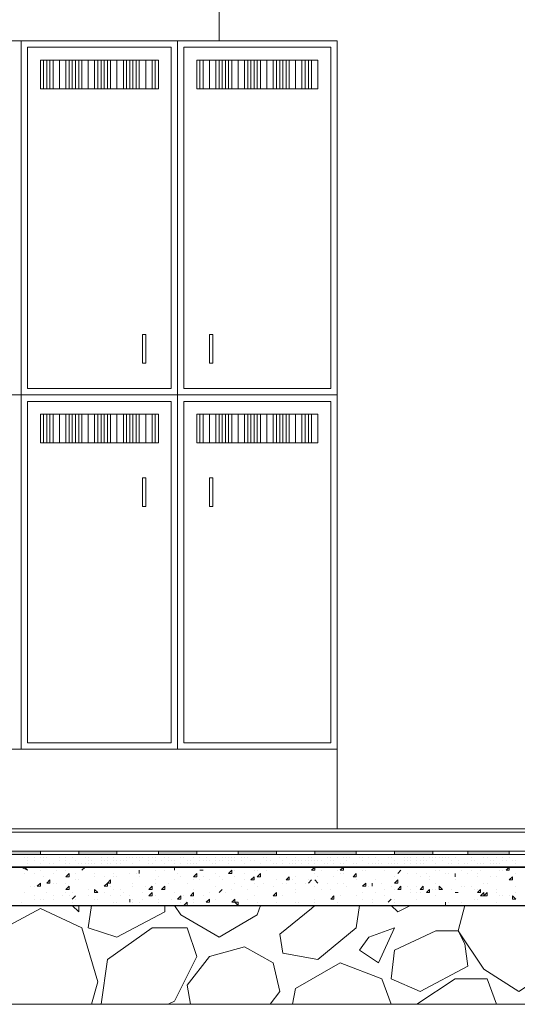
# Model space of a CAD drawing. Header units: metres. Extents: x 5.7 to 89.8, y 4 to 63.5.
# Tile 32 of 256: x 40 to 41.5, y 10.8 to 13.8. Entities that reach past the tile are written whole.
import ezdxf

# ---------------------------------------------------------------- set-up
doc = ezdxf.new("R2010")
doc.units = ezdxf.units.M
doc.header["$MEASUREMENT"] = 0
for name, color, linetype in [('PDF17_furn', 7, 'Continuous'), ('PDF17_hatch-borshi', 7, 'Continuous'), ('PDF17_Isogam', 7, 'Continuous'), ('PDF17_kaff', 7, 'Continuous'), ('PDF17_Layer5', 7, 'Continuous')]:
    doc.layers.add(name, color=color, linetype=linetype)

msp = doc.modelspace()

# ---------------------------------------------------------------- linework, layer by layer
at = {"layer": 'PDF17_furn', "lineweight": 18}
for points in [[(39.1155, 13.7501), (41.0032, 13.7501), (41.0032, 11.3712)], [(40.0497, 11.612), (40.0497, 13.7501)], [(40.5217, 11.612), (40.5217, 13.7501)], [(40.4543, 13.6924), (40.1172, 13.6924)], [(40.9262, 13.6924), (40.5891, 13.6924)], [(40.1172, 13.6057), (40.4543, 13.6057)], [(40.5891, 13.6057), (40.9262, 13.6057)], [(41.0032, 12.0647), (41.0032, 13.259)], [(41.0032, 12.6811), (39.1155, 12.6811)], [(40.4543, 12.6233), (40.1172, 12.6233)], [(40.9262, 12.6233), (40.5891, 12.6233)], [(40.1172, 12.5366), (40.4543, 12.5366)], [(40.5891, 12.5366), (40.9262, 12.5366)], [(41.0032, 11.612), (39.1155, 11.612)]]:
    msp.add_lwpolyline(points, dxfattribs=at)
for points in [[(40.5024, 13.7309), (40.069, 13.7309), (40.069, 12.7003), (40.5024, 12.7003)], [(40.984, 13.7309), (40.5409, 13.7309), (40.5409, 12.7003), (40.984, 12.7003)], [(40.1172, 13.6057), (40.1075, 13.6057), (40.1075, 13.6924), (40.1172, 13.6924)], [(40.1364, 13.6057), (40.1268, 13.6057), (40.1268, 13.6924), (40.1364, 13.6924)], [(40.1653, 13.6057), (40.1461, 13.6057), (40.1461, 13.6924), (40.1653, 13.6924)], [(40.1846, 13.6057), (40.1653, 13.6057), (40.1653, 13.6924), (40.1846, 13.6924)], [(40.2038, 13.6057), (40.1942, 13.6057), (40.1942, 13.6924), (40.2038, 13.6924)], [(40.2231, 13.6057), (40.2135, 13.6057), (40.2135, 13.6924), (40.2231, 13.6924)], [(40.252, 13.6057), (40.2327, 13.6057), (40.2327, 13.6924), (40.252, 13.6924)], [(40.2713, 13.6057), (40.252, 13.6057), (40.252, 13.6924), (40.2713, 13.6924)], [(40.2905, 13.6057), (40.2809, 13.6057), (40.2809, 13.6924), (40.2905, 13.6924)], [(40.3098, 13.6057), (40.3002, 13.6057), (40.3002, 13.6924), (40.3098, 13.6924)], [(40.3387, 13.6057), (40.3194, 13.6057), (40.3194, 13.6924), (40.3387, 13.6924)], [(40.3579, 13.6057), (40.3387, 13.6057), (40.3387, 13.6924), (40.3579, 13.6924)], [(40.3772, 13.6057), (40.3676, 13.6057), (40.3676, 13.6924), (40.3772, 13.6924)], [(40.3965, 13.6057), (40.3868, 13.6057), (40.3868, 13.6924), (40.3965, 13.6924)], [(40.4254, 13.6057), (40.4061, 13.6057), (40.4061, 13.6924), (40.4254, 13.6924)], [(40.4446, 13.6057), (40.4254, 13.6057), (40.4254, 13.6924), (40.4446, 13.6924)], [(40.4639, 13.6057), (40.4543, 13.6057), (40.4543, 13.6924), (40.4639, 13.6924)], [(40.5891, 13.6057), (40.5795, 13.6057), (40.5795, 13.6924), (40.5891, 13.6924)], [(40.618, 13.6057), (40.5987, 13.6057), (40.5987, 13.6924), (40.618, 13.6924)], [(40.6372, 13.6057), (40.618, 13.6057), (40.618, 13.6924), (40.6372, 13.6924)], [(40.6565, 13.6057), (40.6469, 13.6057), (40.6469, 13.6924), (40.6565, 13.6924)], [(40.6758, 13.6057), (40.6661, 13.6057), (40.6661, 13.6924), (40.6758, 13.6924)], [(40.7047, 13.6057), (40.6854, 13.6057), (40.6854, 13.6924), (40.7047, 13.6924)], [(40.7239, 13.6057), (40.7047, 13.6057), (40.7047, 13.6924), (40.7239, 13.6924)], [(40.7432, 13.6057), (40.7336, 13.6057), (40.7336, 13.6924), (40.7432, 13.6924)], [(40.7624, 13.6057), (40.7528, 13.6057), (40.7528, 13.6924), (40.7624, 13.6924)], [(40.7913, 13.6057), (40.7721, 13.6057), (40.7721, 13.6924), (40.7913, 13.6924)], [(40.8106, 13.6057), (40.7913, 13.6057), (40.7913, 13.6924), (40.8106, 13.6924)], [(40.8299, 13.6057), (40.8202, 13.6057), (40.8202, 13.6924), (40.8299, 13.6924)], [(40.8491, 13.6057), (40.8395, 13.6057), (40.8395, 13.6924), (40.8491, 13.6924)], [(40.878, 13.6057), (40.8588, 13.6057), (40.8588, 13.6924), (40.878, 13.6924)], [(40.8973, 13.6057), (40.878, 13.6057), (40.878, 13.6924), (40.8973, 13.6924)], [(40.9165, 13.6057), (40.9069, 13.6057), (40.9069, 13.6924), (40.9165, 13.6924)], [(40.9454, 13.6057), (40.9262, 13.6057), (40.9262, 13.6924), (40.9454, 13.6924)], [(40.4157, 12.8641), (40.4254, 12.8641), (40.4254, 12.7774), (40.4157, 12.7774)], [(40.6276, 12.8641), (40.618, 12.8641), (40.618, 12.7774), (40.6276, 12.7774)], [(40.5024, 12.6618), (40.069, 12.6618), (40.069, 11.6313), (40.5024, 11.6313)], [(40.984, 12.6618), (40.5409, 12.6618), (40.5409, 11.6313), (40.984, 11.6313)], [(40.1172, 12.5366), (40.1075, 12.5366), (40.1075, 12.6233), (40.1172, 12.6233)], [(40.1364, 12.5366), (40.1268, 12.5366), (40.1268, 12.6233), (40.1364, 12.6233)], [(40.1653, 12.5366), (40.1461, 12.5366), (40.1461, 12.6233), (40.1653, 12.6233)], [(40.1846, 12.5366), (40.1653, 12.5366), (40.1653, 12.6233), (40.1846, 12.6233)], [(40.2038, 12.5366), (40.1942, 12.5366), (40.1942, 12.6233), (40.2038, 12.6233)], [(40.2231, 12.5366), (40.2135, 12.5366), (40.2135, 12.6233), (40.2231, 12.6233)], [(40.252, 12.5366), (40.2327, 12.5366), (40.2327, 12.6233), (40.252, 12.6233)], [(40.2713, 12.5366), (40.252, 12.5366), (40.252, 12.6233), (40.2713, 12.6233)], [(40.2905, 12.5366), (40.2809, 12.5366), (40.2809, 12.6233), (40.2905, 12.6233)], [(40.3098, 12.5366), (40.3002, 12.5366), (40.3002, 12.6233), (40.3098, 12.6233)], [(40.3387, 12.5366), (40.3194, 12.5366), (40.3194, 12.6233), (40.3387, 12.6233)], [(40.3579, 12.5366), (40.3387, 12.5366), (40.3387, 12.6233), (40.3579, 12.6233)], [(40.3772, 12.5366), (40.3676, 12.5366), (40.3676, 12.6233), (40.3772, 12.6233)], [(40.3965, 12.5366), (40.3868, 12.5366), (40.3868, 12.6233), (40.3965, 12.6233)], [(40.4254, 12.5366), (40.4061, 12.5366), (40.4061, 12.6233), (40.4254, 12.6233)], [(40.4446, 12.5366), (40.4254, 12.5366), (40.4254, 12.6233), (40.4446, 12.6233)], [(40.4639, 12.5366), (40.4543, 12.5366), (40.4543, 12.6233), (40.4639, 12.6233)], [(40.5891, 12.5366), (40.5795, 12.5366), (40.5795, 12.6233), (40.5891, 12.6233)], [(40.618, 12.5366), (40.5987, 12.5366), (40.5987, 12.6233), (40.618, 12.6233)], [(40.6372, 12.5366), (40.618, 12.5366), (40.618, 12.6233), (40.6372, 12.6233)], [(40.6565, 12.5366), (40.6469, 12.5366), (40.6469, 12.6233), (40.6565, 12.6233)], [(40.6758, 12.5366), (40.6661, 12.5366), (40.6661, 12.6233), (40.6758, 12.6233)], [(40.7047, 12.5366), (40.6854, 12.5366), (40.6854, 12.6233), (40.7047, 12.6233)], [(40.7239, 12.5366), (40.7047, 12.5366), (40.7047, 12.6233), (40.7239, 12.6233)], [(40.7432, 12.5366), (40.7336, 12.5366), (40.7336, 12.6233), (40.7432, 12.6233)], [(40.7624, 12.5366), (40.7528, 12.5366), (40.7528, 12.6233), (40.7624, 12.6233)], [(40.7913, 12.5366), (40.7721, 12.5366), (40.7721, 12.6233), (40.7913, 12.6233)], [(40.8106, 12.5366), (40.7913, 12.5366), (40.7913, 12.6233), (40.8106, 12.6233)], [(40.8299, 12.5366), (40.8202, 12.5366), (40.8202, 12.6233), (40.8299, 12.6233)], [(40.8491, 12.5366), (40.8395, 12.5366), (40.8395, 12.6233), (40.8491, 12.6233)], [(40.878, 12.5366), (40.8588, 12.5366), (40.8588, 12.6233), (40.878, 12.6233)], [(40.8973, 12.5366), (40.878, 12.5366), (40.878, 12.6233), (40.8973, 12.6233)], [(40.9165, 12.5366), (40.9069, 12.5366), (40.9069, 12.6233), (40.9165, 12.6233)], [(40.9454, 12.5366), (40.9262, 12.5366), (40.9262, 12.6233), (40.9454, 12.6233)], [(40.4157, 12.4307), (40.4254, 12.4307), (40.4254, 12.344), (40.4157, 12.344)], [(40.6276, 12.4307), (40.618, 12.4307), (40.618, 12.344), (40.6276, 12.344)]]:
    msp.add_lwpolyline(points, close=True, dxfattribs=at)
at = {"layer": 'PDF17_hatch-borshi', "lineweight": 18}
for points in [[(40.0594, 11.2846), (40.0594, 11.2846)], [(40.069, 11.2846), (40.069, 11.2846)], [(40.069, 11.2749), (40.069, 11.2749)], [(40.0883, 11.2846), (40.0883, 11.2846)], [(40.0883, 11.2749), (40.0883, 11.2749)], [(40.1075, 11.2846), (40.1075, 11.2846)], [(40.1172, 11.2846), (40.1172, 11.2846)], [(40.1172, 11.2846), (40.1172, 11.2846)], [(40.1172, 11.2749), (40.1172, 11.2749)], [(40.1268, 11.2846), (40.1268, 11.2846)], [(40.1268, 11.2846), (40.1268, 11.2846)], [(40.1461, 11.2942), (40.1461, 11.2942)], [(40.1653, 11.2846), (40.1653, 11.2846)], [(40.1653, 11.2749), (40.1653, 11.2749)], [(40.1846, 11.2846), (40.1846, 11.2846)], [(40.1846, 11.2749), (40.1846, 11.2749)], [(40.2038, 11.2846), (40.2038, 11.2846)], [(40.2135, 11.2749), (40.2135, 11.2749)], [(40.2424, 11.2846), (40.2424, 11.2846)], [(40.252, 11.2846), (40.252, 11.2846)], [(40.252, 11.2749), (40.252, 11.2749)], [(40.2616, 11.2749), (40.2616, 11.2749)], [(40.2905, 11.2846), (40.2905, 11.2846)], [(40.2905, 11.2749), (40.2905, 11.2749)], [(40.3002, 11.2749), (40.3002, 11.2749)], [(40.3098, 11.2846), (40.3098, 11.2846)], [(40.3098, 11.2749), (40.3098, 11.2749)], [(40.3098, 11.2749), (40.3098, 11.2749)], [(40.3098, 11.2749), (40.3098, 11.2749)], [(40.329, 11.2846), (40.329, 11.2846)], [(40.329, 11.2749), (40.329, 11.2749)], [(40.3387, 11.2749), (40.3387, 11.2749)], [(40.3483, 11.2749), (40.3483, 11.2749)], [(40.3483, 11.2749), (40.3483, 11.2749)], [(40.3579, 11.2942), (40.3579, 11.2942)], [(40.3579, 11.2749), (40.3579, 11.2749)], [(40.3676, 11.2846), (40.3676, 11.2846)], [(40.3676, 11.2846), (40.3676, 11.2846)], [(40.3676, 11.2749), (40.3676, 11.2749)], [(40.3772, 11.2846), (40.3772, 11.2846)], [(40.3868, 11.2846), (40.3868, 11.2846)], [(40.3965, 11.2846), (40.3965, 11.2846)], [(40.4061, 11.2846), (40.4061, 11.2846)], [(40.4061, 11.2749), (40.4061, 11.2749)], [(40.4157, 11.2846), (40.4157, 11.2846)], [(40.435, 11.2846), (40.435, 11.2846)], [(40.435, 11.2749), (40.435, 11.2749)], [(40.435, 11.2749), (40.435, 11.2749)], [(40.4446, 11.2846), (40.4446, 11.2846)], [(40.4543, 11.2846), (40.4543, 11.2846)], [(40.4543, 11.2749), (40.4543, 11.2749)], [(40.4735, 11.2749), (40.4735, 11.2749)], [(40.4831, 11.2846), (40.4831, 11.2846)], [(40.4928, 11.2846), (40.4928, 11.2846)], [(40.4928, 11.2846), (40.4928, 11.2846)], [(40.4928, 11.2749), (40.4928, 11.2749)], [(40.5024, 11.2749), (40.5024, 11.2749)], [(40.512, 11.2749), (40.512, 11.2749)], [(40.5313, 11.2846), (40.5313, 11.2846)], [(40.5409, 11.2942), (40.5409, 11.2942)], [(40.5409, 11.2846), (40.5409, 11.2846)], [(40.5506, 11.2749), (40.5506, 11.2749)], [(40.5506, 11.2749), (40.5506, 11.2749)], [(40.5602, 11.2749), (40.5602, 11.2749)], [(40.5698, 11.2846), (40.5698, 11.2846)], [(40.5891, 11.2846), (40.5891, 11.2846)], [(40.5891, 11.2749), (40.5891, 11.2749)], [(40.5891, 11.2749), (40.5891, 11.2749)], [(40.5987, 11.2942), (40.5987, 11.2942)], [(40.5987, 11.2749), (40.5987, 11.2749)], [(40.5987, 11.2749), (40.5987, 11.2749)], [(40.6083, 11.2846), (40.6083, 11.2846)], [(40.6083, 11.2846), (40.6083, 11.2846)], [(40.6083, 11.2749), (40.6083, 11.2749)], [(40.618, 11.2749), (40.618, 11.2749)], [(40.6372, 11.2846), (40.6372, 11.2846)], [(40.6372, 11.2749), (40.6372, 11.2749)], [(40.6372, 11.2749), (40.6372, 11.2749)], [(40.6469, 11.2749), (40.6469, 11.2749)], [(40.6565, 11.2846), (40.6565, 11.2846)], [(40.6565, 11.2749), (40.6565, 11.2749)], [(40.6661, 11.2846), (40.6661, 11.2846)], [(40.6758, 11.2846), (40.6758, 11.2846)], [(40.6758, 11.2749), (40.6758, 11.2749)], [(40.6758, 11.2749), (40.6758, 11.2749)], [(40.6854, 11.2846), (40.6854, 11.2846)], [(40.6854, 11.2846), (40.6854, 11.2846)], [(40.6854, 11.2749), (40.6854, 11.2749)], [(40.695, 11.2846), (40.695, 11.2846)], [(40.695, 11.2846), (40.695, 11.2846)], [(40.695, 11.2749), (40.695, 11.2749)], [(40.7143, 11.2846), (40.7143, 11.2846)], [(40.7143, 11.2749), (40.7143, 11.2749)], [(40.7239, 11.2846), (40.7239, 11.2846)], [(40.7239, 11.2846), (40.7239, 11.2846)], [(40.7336, 11.2942), (40.7336, 11.2942)], [(40.7336, 11.2846), (40.7336, 11.2846)], [(40.7336, 11.2846), (40.7336, 11.2846)], [(40.7336, 11.2846), (40.7336, 11.2846)], [(40.7432, 11.2749), (40.7432, 11.2749)], [(40.7432, 11.2749), (40.7432, 11.2749)], [(40.7528, 11.2749), (40.7528, 11.2749)], [(40.7721, 11.2942), (40.7721, 11.2942)], [(40.7817, 11.2846), (40.7817, 11.2846)], [(40.7913, 11.2846), (40.7913, 11.2846)], [(40.7913, 11.2749), (40.7913, 11.2749)], [(40.7913, 11.2749), (40.7913, 11.2749)], [(40.801, 11.2749), (40.801, 11.2749)], [(40.8106, 11.2942), (40.8106, 11.2942)], [(40.8299, 11.2846), (40.8299, 11.2846)], [(40.8395, 11.2749), (40.8395, 11.2749)], [(40.8395, 11.2749), (40.8395, 11.2749)], [(40.8491, 11.2846), (40.8491, 11.2846)], [(40.8684, 11.2749), (40.8684, 11.2749)], [(40.878, 11.2846), (40.878, 11.2846)], [(40.878, 11.2749), (40.878, 11.2749)], [(40.8877, 11.2749), (40.8877, 11.2749)], [(40.8973, 11.2749), (40.8973, 11.2749)], [(40.9069, 11.2749), (40.9069, 11.2749)], [(40.9165, 11.2846), (40.9165, 11.2846)], [(40.9165, 11.2749), (40.9165, 11.2749)], [(40.9165, 11.2749), (40.9165, 11.2749)], [(40.9262, 11.2846), (40.9262, 11.2846)], [(40.9262, 11.2749), (40.9262, 11.2749)], [(40.9358, 11.2749), (40.9358, 11.2749)], [(40.9358, 11.2749), (40.9358, 11.2749)], [(40.9454, 11.2749), (40.9454, 11.2749)], [(40.9551, 11.2749), (40.9551, 11.2749)], [(40.9551, 11.2749), (40.9551, 11.2749)], [(40.9743, 11.2846), (40.9743, 11.2846)], [(40.9743, 11.2846), (40.9743, 11.2846)], [(40.984, 11.2846), (40.984, 11.2846)], [(40.984, 11.2749), (40.984, 11.2749)], [(40.9936, 11.2749), (40.9936, 11.2749)], [(41.0032, 11.2846), (41.0032, 11.2846)], [(41.0225, 11.2846), (41.0225, 11.2846)], [(41.0225, 11.2846), (41.0225, 11.2846)], [(41.0321, 11.2846), (41.0321, 11.2846)], [(41.0321, 11.2749), (41.0321, 11.2749)], [(41.0418, 11.2942), (41.0418, 11.2942)], [(41.0418, 11.2846), (41.0418, 11.2846)], [(41.0418, 11.2846), (41.0418, 11.2846)], [(41.0706, 11.2846), (41.0706, 11.2846)], [(41.0803, 11.2846), (41.0803, 11.2846)], [(41.0803, 11.2749), (41.0803, 11.2749)], [(41.0995, 11.2846), (41.0995, 11.2846)], [(41.1188, 11.2846), (41.1188, 11.2846)], [(41.1188, 11.2846), (41.1188, 11.2846)], [(41.1284, 11.2749), (41.1284, 11.2749)], [(41.1573, 11.2846), (41.1573, 11.2846)], [(41.167, 11.2846), (41.167, 11.2846)], [(41.167, 11.2846), (41.167, 11.2846)], [(41.1766, 11.2749), (41.1766, 11.2749)], [(41.2055, 11.2846), (41.2055, 11.2846)], [(41.2055, 11.2749), (41.2055, 11.2749)], [(41.2151, 11.2846), (41.2151, 11.2846)], [(41.2151, 11.2749), (41.2151, 11.2749)], [(41.2247, 11.2846), (41.2247, 11.2846)], [(41.2247, 11.2749), (41.2247, 11.2749)], [(41.2247, 11.2749), (41.2247, 11.2749)], [(41.2247, 11.2749), (41.2247, 11.2749)], [(41.244, 11.2846), (41.244, 11.2846)], [(41.244, 11.2749), (41.244, 11.2749)], [(41.2536, 11.2749), (41.2536, 11.2749)], [(41.2633, 11.2846), (41.2633, 11.2846)], [(41.2633, 11.2749), (41.2633, 11.2749)], [(41.2729, 11.2942), (41.2729, 11.2942)], [(41.2729, 11.2749), (41.2729, 11.2749)], [(41.2825, 11.2846), (41.2825, 11.2846)], [(41.2825, 11.2846), (41.2825, 11.2846)], [(41.2922, 11.2846), (41.2922, 11.2846)], [(41.2922, 11.2749), (41.2922, 11.2749)], [(41.3018, 11.2846), (41.3018, 11.2846)], [(41.3114, 11.2846), (41.3114, 11.2846)], [(41.3211, 11.2846), (41.3211, 11.2846)], [(41.3211, 11.2749), (41.3211, 11.2749)], [(41.3307, 11.2846), (41.3307, 11.2846)], [(41.3403, 11.2846), (41.3403, 11.2846)], [(41.35, 11.2942), (41.35, 11.2942)], [(41.35, 11.2749), (41.35, 11.2749)], [(41.3596, 11.2846), (41.3596, 11.2846)], [(41.3596, 11.2846), (41.3596, 11.2846)], [(41.3692, 11.2749), (41.3692, 11.2749)], [(41.3981, 11.2942), (41.3981, 11.2942)], [(41.4077, 11.2846), (41.4077, 11.2846)], [(41.4077, 11.2846), (41.4077, 11.2846)], [(41.4077, 11.2749), (41.4077, 11.2749)], [(41.4174, 11.2749), (41.4174, 11.2749)], [(41.4463, 11.2846), (41.4463, 11.2846)], [(41.4559, 11.2942), (41.4559, 11.2942)], [(41.4559, 11.2846), (41.4559, 11.2846)], [(41.4655, 11.2749), (41.4655, 11.2749)], [(41.4655, 11.2749), (41.4655, 11.2749)], [(41.4752, 11.2749), (41.4752, 11.2749)], [(41.4848, 11.2846), (41.4848, 11.2846)], [(41.5041, 11.2846), (41.5041, 11.2846)], [(41.5041, 11.2749), (41.5041, 11.2749)], [(41.5041, 11.2749), (41.5041, 11.2749)], [(41.5137, 11.2749), (41.5137, 11.2749)], [(41.5137, 11.2749), (41.5137, 11.2749)], [(41.5233, 11.2942), (41.5233, 11.2942)], [(41.5233, 11.2846), (41.5233, 11.2846)], [(41.5233, 11.2846), (41.5233, 11.2846)], [(41.5329, 11.2749), (41.5329, 11.2749)], [(41.5329, 11.2749), (41.5329, 11.2749)], [(41.5426, 11.2749), (41.5426, 11.2749)], [(40.0497, 11.2557), (40.0497, 11.2557)], [(40.0594, 11.2557), (40.069, 11.2557)], [(40.0594, 11.2364), (40.0594, 11.2364)], [(40.069, 11.2653), (40.069, 11.2653)], [(40.069, 11.2653), (40.069, 11.2653)], [(40.069, 11.2557), (40.069, 11.2557)], [(40.0883, 11.2364), (40.0883, 11.2364)], [(40.0883, 11.2364), (40.0883, 11.2364)], [(40.0979, 11.2557), (40.0979, 11.2557)], [(40.1075, 11.2653), (40.1075, 11.2653)], [(40.1075, 11.246), (40.1075, 11.246)], [(40.1364, 11.2653), (40.1364, 11.2653)], [(40.1461, 11.2653), (40.1461, 11.2653)], [(40.1461, 11.2557), (40.1461, 11.2557)], [(40.1461, 11.2364), (40.1461, 11.2364)], [(40.1557, 11.246), (40.1557, 11.246)], [(40.1846, 11.2653), (40.1846, 11.2653)], [(40.1846, 11.2557), (40.1846, 11.2557)], [(40.1846, 11.246), (40.1846, 11.246)], [(40.1942, 11.2653), (40.1942, 11.2653)], [(40.1942, 11.2557), (40.1942, 11.2557)], [(40.2038, 11.2557), (40.2038, 11.2557)], [(40.2135, 11.2557), (40.2135, 11.2557)], [(40.2135, 11.2557), (40.2135, 11.2557)], [(40.2135, 11.2364), (40.2135, 11.2364)], [(40.2231, 11.2653), (40.2231, 11.2653)], [(40.2327, 11.2653), (40.2327, 11.2653)], [(40.2327, 11.246), (40.2327, 11.246)], [(40.2424, 11.2653), (40.2424, 11.2653)], [(40.2424, 11.2557), (40.2424, 11.2557)], [(40.252, 11.2653), (40.252, 11.2653)], [(40.252, 11.2557), (40.252, 11.2557)], [(40.2616, 11.2653), (40.2616, 11.2653)], [(40.2616, 11.2653), (40.2616, 11.2653)], [(40.2713, 11.2653), (40.2713, 11.2653)], [(40.2713, 11.2364), (40.2713, 11.2364)], [(40.2905, 11.2653), (40.2905, 11.2653)], [(40.2905, 11.2557), (40.2905, 11.2557)], [(40.3098, 11.2653), (40.3098, 11.2653)], [(40.3194, 11.2653), (40.3194, 11.2653)], [(40.329, 11.2364), (40.329, 11.2364)], [(40.3387, 11.2653), (40.3387, 11.2653)], [(40.3483, 11.2653), (40.3483, 11.2653)], [(40.3772, 11.2364), (40.3772, 11.2364)], [(40.3868, 11.2653), (40.3868, 11.2653)], [(40.3868, 11.2653), (40.3868, 11.2653)], [(40.3868, 11.2653), (40.3868, 11.2653)], [(40.3965, 11.2364), (40.3965, 11.2364)], [(40.4061, 11.2364), (40.4061, 11.2364)], [(40.435, 11.2653), (40.435, 11.2653)], [(40.4446, 11.2653), (40.4446, 11.2653)], [(40.4543, 11.246), (40.4543, 11.246)], [(40.4543, 11.246), (40.4543, 11.246)], [(40.4831, 11.2653), (40.4831, 11.2653)], [(40.4831, 11.2557), (40.4831, 11.2557)], [(40.4831, 11.246), (40.4831, 11.246)], [(40.4928, 11.2557), (40.4928, 11.2557)], [(40.512, 11.2653), (40.512, 11.2653)], [(40.512, 11.2557), (40.512, 11.2557)], [(40.512, 11.2557), (40.512, 11.2557)], [(40.512, 11.246), (40.512, 11.246)], [(40.5217, 11.2364), (40.5217, 11.2364)], [(40.5313, 11.2653), (40.5313, 11.2653)], [(40.5313, 11.2653), (40.5313, 11.2653)], [(40.5313, 11.2557), (40.5313, 11.2557)], [(40.5313, 11.2557), (40.5313, 11.2557)], [(40.5506, 11.2653), (40.5506, 11.2653)], [(40.5602, 11.2653), (40.5602, 11.2653)], [(40.5698, 11.2653), (40.5698, 11.2653)], [(40.5698, 11.2653), (40.5698, 11.2653)], [(40.5698, 11.2557), (40.5698, 11.2557)], [(40.5795, 11.2653), (40.5795, 11.2653)], [(40.5987, 11.246), (40.5987, 11.246)], [(40.5987, 11.246), (40.5987, 11.246)], [(40.618, 11.2557), (40.618, 11.2557)], [(40.6276, 11.2653), (40.6276, 11.2653)], [(40.6372, 11.2653), (40.6372, 11.2653)], [(40.6372, 11.2557), (40.6372, 11.2557)], [(40.6372, 11.2364), (40.6372, 11.2364)], [(40.6565, 11.2557), (40.6565, 11.2557)], [(40.6661, 11.2557), (40.6661, 11.2557)], [(40.6758, 11.2653), (40.6758, 11.2653)], [(40.695, 11.2557), (40.695, 11.2557)], [(40.695, 11.2557), (40.695, 11.2557)], [(40.695, 11.246), (40.695, 11.246)], [(40.7239, 11.2653), (40.7239, 11.2653)], [(40.7239, 11.2364), (40.7239, 11.2364)], [(40.7336, 11.2557), (40.7336, 11.2557)], [(40.7528, 11.246), (40.7528, 11.246)], [(40.7528, 11.246), (40.7528, 11.246)], [(40.7624, 11.2557), (40.7624, 11.2557)], [(40.7624, 11.246), (40.7624, 11.246)], [(40.7721, 11.2653), (40.7721, 11.2653)], [(40.7721, 11.2653), (40.7721, 11.2653)], [(40.7913, 11.2557), (40.7913, 11.2557)], [(40.7913, 11.246), (40.7913, 11.246)], [(40.8106, 11.2653), (40.8106, 11.2653)], [(40.8106, 11.2557), (40.8106, 11.2557)], [(40.8202, 11.2653), (40.8202, 11.2653)], [(40.8202, 11.2653), (40.8202, 11.2653)], [(40.8202, 11.2557), (40.8202, 11.2557)], [(40.8202, 11.2557), (40.8202, 11.2557)], [(40.8299, 11.2557), (40.8299, 11.2557)], [(40.8395, 11.2653), (40.8395, 11.2653)], [(40.8491, 11.2557), (40.8491, 11.2557)], [(40.8491, 11.2557), (40.8491, 11.2557)], [(40.8588, 11.2653), (40.8588, 11.2653)], [(40.8588, 11.2653), (40.8588, 11.2653)], [(40.8684, 11.2653), (40.8684, 11.2653)], [(40.8684, 11.2653), (40.8684, 11.2653)], [(40.878, 11.2653), (40.878, 11.2653)], [(40.878, 11.2557), (40.878, 11.2557)], [(40.8973, 11.2653), (40.8973, 11.2653)], [(40.8973, 11.2557), (40.8973, 11.2557)], [(40.9165, 11.2653), (40.9165, 11.2653)], [(40.9358, 11.2653), (40.9358, 11.2653)], [(40.9358, 11.2653), (40.9358, 11.2653)], [(40.9358, 11.2364), (40.9358, 11.2364)], [(40.9551, 11.246), (40.9551, 11.246)], [(40.9647, 11.2653), (40.9647, 11.2653)], [(40.9743, 11.2653), (40.9743, 11.2653)], [(40.9936, 11.2653), (40.9936, 11.2653)], [(41.0032, 11.246), (41.0032, 11.246)], [(41.0129, 11.2653), (41.0129, 11.2653)], [(41.0129, 11.2364), (41.0129, 11.2364)], [(41.0225, 11.2653), (41.0225, 11.2653)], [(41.0225, 11.246), (41.0225, 11.246)], [(41.0225, 11.2364), (41.0225, 11.2364)], [(41.0514, 11.2653), (41.0514, 11.2653)], [(41.061, 11.2653), (41.061, 11.2653)], [(41.061, 11.2653), (41.061, 11.2653)], [(41.061, 11.2653), (41.061, 11.2653)], [(41.061, 11.2557), (41.061, 11.2557)], [(41.061, 11.2364), (41.061, 11.2364)], [(41.0803, 11.246), (41.0803, 11.246)], [(41.0899, 11.246), (41.0899, 11.246)], [(41.0995, 11.2653), (41.0995, 11.2653)], [(41.0995, 11.2557), (41.0995, 11.2557)], [(41.1092, 11.2653), (41.1092, 11.2653)], [(41.1188, 11.2653), (41.1188, 11.2653)], [(41.1188, 11.2557), (41.1188, 11.2557)], [(41.1284, 11.2653), (41.1284, 11.2653)], [(41.1381, 11.2653), (41.1381, 11.2653)], [(41.1381, 11.2653), (41.1381, 11.2653)], [(41.1381, 11.2557), (41.1381, 11.2557)], [(41.1477, 11.246), (41.1477, 11.246)], [(41.1573, 11.2653), (41.1573, 11.2653)], [(41.1573, 11.2653), (41.1573, 11.2653)], [(41.167, 11.2653), (41.167, 11.2653)], [(41.167, 11.2557), (41.167, 11.2557)], [(41.1766, 11.2653), (41.1766, 11.2653)], [(41.1766, 11.2653), (41.1766, 11.2653)], [(41.1862, 11.2653), (41.1862, 11.2653)], [(41.1862, 11.2557), (41.1862, 11.2557)], [(41.1862, 11.2364), (41.1862, 11.2364)], [(41.2055, 11.2653), (41.2055, 11.2653)], [(41.2151, 11.2364), (41.2151, 11.2364)], [(41.2247, 11.2653), (41.2247, 11.2653)], [(41.244, 11.2653), (41.244, 11.2653)], [(41.244, 11.2364), (41.244, 11.2364)], [(41.2536, 11.2653), (41.2536, 11.2653)], [(41.2536, 11.2557), (41.2536, 11.2557)], [(41.2633, 11.2653), (41.2633, 11.2653)], [(41.2729, 11.2364), (41.2729, 11.2364)], [(41.3018, 11.2653), (41.3018, 11.2653)], [(41.3018, 11.2653), (41.3018, 11.2653)], [(41.3018, 11.2653), (41.3018, 11.2653)], [(41.3018, 11.246), (41.3018, 11.246)], [(41.3114, 11.246), (41.3114, 11.246)], [(41.3307, 11.2364), (41.3307, 11.2364)], [(41.3403, 11.2653), (41.3403, 11.2653)], [(41.3403, 11.2364), (41.3403, 11.2364)], [(41.35, 11.2653), (41.35, 11.2653)], [(41.3596, 11.2557), (41.3596, 11.2557)], [(41.3692, 11.2653), (41.3692, 11.2653)], [(41.3788, 11.246), (41.3788, 11.246)], [(41.3885, 11.2653), (41.3885, 11.2653)], [(41.3981, 11.2653), (41.3981, 11.2653)], [(41.3981, 11.2364), (41.3981, 11.2364)], [(41.4077, 11.2557), (41.4077, 11.2557)], [(41.4077, 11.246), (41.4077, 11.246)], [(41.427, 11.2653), (41.427, 11.2653)], [(41.427, 11.2653), (41.427, 11.2653)], [(41.427, 11.2557), (41.427, 11.2557)], [(41.427, 11.2364), (41.427, 11.2364)], [(41.4366, 11.2653), (41.4366, 11.2653)], [(41.4366, 11.246), (41.4366, 11.246)], [(41.4366, 11.246), (41.4366, 11.246)], [(41.4463, 11.2653), (41.4463, 11.2653)], [(41.4463, 11.2653), (41.4463, 11.2653)], [(41.4655, 11.2653), (41.4655, 11.2653)], [(41.4752, 11.2653), (41.4752, 11.2653)], [(41.4848, 11.2653), (41.4848, 11.2653)], [(41.4848, 11.2557), (41.4848, 11.2557)], [(41.4944, 11.2653), (41.4944, 11.2653)], [(41.4944, 11.2653), (41.4944, 11.2653)], [(41.4944, 11.246), (41.4944, 11.246)], [(41.5041, 11.246), (41.5041, 11.246)], [(41.5233, 11.2557), (41.5233, 11.2557)], [(41.5426, 11.2653), (41.5426, 11.2653)], [(41.5426, 11.2364), (41.5426, 11.2364)], [(40.1172, 11.2268), (40.1172, 11.2268)], [(40.1461, 11.2075), (40.1461, 11.2075)], [(40.1557, 11.2075), (40.1557, 11.2075)], [(40.1846, 11.2075), (40.1846, 11.2075)], [(40.2135, 11.2171), (40.2135, 11.2171)], [(40.2231, 11.2171), (40.2231, 11.2171)], [(40.2713, 11.2268), (40.2713, 11.2268)], [(40.3002, 11.2268), (40.3002, 11.2268)], [(40.329, 11.2268), (40.329, 11.2268)], [(40.3387, 11.2268), (40.3387, 11.2268)], [(40.3868, 11.2075), (40.3868, 11.2075)], [(40.4061, 11.2268), (40.4061, 11.2268)], [(40.4543, 11.2171), (40.4543, 11.2171)], [(40.4543, 11.2075), (40.4543, 11.2075)], [(40.4543, 11.2075), (40.4543, 11.2075)], [(40.4639, 11.2268), (40.4639, 11.2268)], [(40.4928, 11.2075), (40.4928, 11.2075)], [(40.512, 11.2171), (40.512, 11.2171)], [(40.5313, 11.2268), (40.5313, 11.2268)], [(40.5506, 11.2075), (40.5506, 11.2075)], [(40.5698, 11.2268), (40.5698, 11.2268)], [(40.5698, 11.2171), (40.5698, 11.2171)], [(40.5891, 11.2171), (40.5891, 11.2171)], [(40.5987, 11.2268), (40.5987, 11.2268)], [(40.618, 11.2171), (40.618, 11.2171)], [(40.6469, 11.2268), (40.6469, 11.2268)], [(40.6565, 11.2171), (40.6565, 11.2171)], [(40.695, 11.2268), (40.695, 11.2268)], [(40.695, 11.2075), (40.695, 11.2075)], [(40.7239, 11.2171), (40.7239, 11.2171)], [(40.7528, 11.2075), (40.7528, 11.2075)], [(40.7817, 11.2075), (40.7817, 11.2075)], [(40.8202, 11.2171), (40.8202, 11.2171)], [(40.8395, 11.2075), (40.8395, 11.2075)], [(40.8491, 11.2075), (40.8491, 11.2075)], [(40.8684, 11.2171), (40.8684, 11.2171)], [(40.878, 11.2268), (40.878, 11.2268)], [(40.878, 11.2075), (40.878, 11.2075)], [(40.9069, 11.2075), (40.9069, 11.2075)], [(40.9165, 11.2171), (40.9165, 11.2171)], [(40.9165, 11.2075), (40.9165, 11.2075)], [(40.9358, 11.2171), (40.9358, 11.2171)], [(40.9454, 11.2268), (40.9454, 11.2268)], [(40.9743, 11.2075), (40.9743, 11.2075)], [(40.9936, 11.2268), (40.9936, 11.2268)], [(41.0032, 11.2075), (41.0032, 11.2075)], [(41.0225, 11.2075), (41.0225, 11.2075)], [(41.0225, 11.2075), (41.0225, 11.2075)], [(41.0225, 11.2075), (41.0225, 11.2075)], [(41.061, 11.2171), (41.061, 11.2171)], [(41.1092, 11.2075), (41.1092, 11.2075)], [(41.1188, 11.2171), (41.1188, 11.2171)], [(41.1381, 11.2075), (41.1381, 11.2075)], [(41.1766, 11.2268), (41.1766, 11.2268)], [(41.1862, 11.2171), (41.1862, 11.2171)], [(41.2536, 11.2268), (41.2536, 11.2268)], [(41.2825, 11.2268), (41.2825, 11.2268)], [(41.2825, 11.2171), (41.2825, 11.2171)], [(41.3018, 11.2075), (41.3018, 11.2075)], [(41.3596, 11.2268), (41.3596, 11.2268)], [(41.3596, 11.2268), (41.3596, 11.2268)], [(41.3596, 11.2171), (41.3596, 11.2171)], [(41.427, 11.2268), (41.427, 11.2268)], [(41.4463, 11.2075), (41.4463, 11.2075)], [(41.4559, 11.2075), (41.4559, 11.2075)], [(41.4655, 11.2268), (41.4655, 11.2268)], [(41.4848, 11.2268), (41.4848, 11.2268)], [(41.5233, 11.2171), (41.5233, 11.2171)], [(41.5233, 11.2171), (41.5233, 11.2171)], [(41.5329, 11.2268), (41.5329, 11.2268)], [(40.0594, 11.1786), (40.0594, 11.1786)], [(40.0786, 11.1979), (40.0786, 11.1979)], [(40.0883, 11.1979), (40.0883, 11.1979)], [(40.1268, 11.1786), (40.1268, 11.1786)], [(40.1846, 11.1786), (40.1846, 11.1786)], [(40.2038, 11.1786), (40.2038, 11.1786)], [(40.252, 11.1882), (40.252, 11.1882)], [(40.2713, 11.1882), (40.2713, 11.1882)], [(40.2713, 11.1786), (40.2713, 11.1786)], [(40.3002, 11.1786), (40.3002, 11.1786)], [(40.3194, 11.1979), (40.3194, 11.1979)], [(40.329, 11.1882), (40.329, 11.1882)], [(40.3483, 11.1882), (40.3483, 11.1882)], [(40.3579, 11.1786), (40.3579, 11.1786)], [(40.3579, 11.1786), (40.3579, 11.1786)], [(40.3579, 11.1786), (40.3579, 11.1786)], [(40.3868, 11.1979), (40.3868, 11.1979)], [(40.4157, 11.1786), (40.4157, 11.1786)], [(40.4254, 11.1979), (40.4254, 11.1979)], [(40.4831, 11.1979), (40.4831, 11.1979)], [(40.512, 11.1786), (40.512, 11.1786)], [(40.5698, 11.1882), (40.5698, 11.1882)], [(40.5698, 11.1786), (40.5698, 11.1786)], [(40.618, 11.1786), (40.618, 11.1786)], [(40.6372, 11.1979), (40.6372, 11.1979)], [(40.6469, 11.1786), (40.6469, 11.1786)], [(40.6661, 11.1786), (40.6661, 11.1786)], [(40.6854, 11.1882), (40.6854, 11.1882)], [(40.7143, 11.1979), (40.7143, 11.1979)], [(40.7336, 11.1882), (40.7336, 11.1882)], [(40.7624, 11.1979), (40.7624, 11.1979)], [(40.8106, 11.1979), (40.8106, 11.1979)], [(40.8202, 11.1786), (40.8202, 11.1786)], [(40.878, 11.1882), (40.878, 11.1882)], [(40.878, 11.1786), (40.878, 11.1786)], [(40.9358, 11.1979), (40.9358, 11.1979)], [(40.9551, 11.1882), (40.9551, 11.1882)], [(40.984, 11.1882), (40.984, 11.1882)], [(41.0321, 11.1979), (41.0321, 11.1979)], [(41.0321, 11.1979), (41.0321, 11.1979)], [(41.0803, 11.1786), (41.0803, 11.1786)], [(41.0995, 11.1979), (41.0995, 11.1979)], [(41.1092, 11.1979), (41.1092, 11.1979)], [(41.1188, 11.1786), (41.1188, 11.1786)], [(41.1477, 11.1882), (41.1477, 11.1882)], [(41.167, 11.1979), (41.167, 11.1979)], [(41.1766, 11.1882), (41.1766, 11.1882)], [(41.2151, 11.1979), (41.2151, 11.1979)], [(41.2247, 11.1882), (41.2247, 11.1882)], [(41.2247, 11.1786), (41.2247, 11.1786)], [(41.244, 11.1979), (41.244, 11.1979)], [(41.244, 11.1786), (41.244, 11.1786)], [(41.2536, 11.1786), (41.2536, 11.1786)], [(41.2922, 11.1882), (41.2922, 11.1882)], [(41.3018, 11.1882), (41.3018, 11.1882)], [(41.3114, 11.1882), (41.3114, 11.1882)], [(41.35, 11.1882), (41.35, 11.1882)], [(41.3596, 11.1786), (41.3596, 11.1786)], [(41.3692, 11.1786), (41.3692, 11.1786)], [(41.3788, 11.1979), (41.3788, 11.1979)], [(41.3885, 11.1979), (41.3885, 11.1979)], [(41.4077, 11.1979), (41.4077, 11.1979)], [(41.4174, 11.1882), (41.4174, 11.1882)], [(41.427, 11.1882), (41.427, 11.1882)], [(41.4848, 11.1882), (41.4848, 11.1882)], [(41.4848, 11.1786), (41.4848, 11.1786)], [(41.5426, 11.1979), (41.5426, 11.1979)], [(41.5426, 11.1786), (41.5426, 11.1786)], [(40.0497, 11.1497), (40.0497, 11.1497)], [(40.0883, 11.169), (40.0883, 11.169)], [(40.0883, 11.1594), (40.0883, 11.1594)], [(40.1075, 11.1594), (40.1075, 11.1594)], [(40.1172, 11.1594), (40.1172, 11.1594)], [(40.1461, 11.169), (40.1461, 11.169)], [(40.1461, 11.1594), (40.1461, 11.1594)], [(40.1461, 11.1594), (40.1461, 11.1594)], [(40.1749, 11.169), (40.1749, 11.169)], [(40.1942, 11.169), (40.1942, 11.169)], [(40.2038, 11.1594), (40.2038, 11.1594)], [(40.2038, 11.1497), (40.2038, 11.1497)], [(40.2135, 11.1594), (40.2135, 11.1594)], [(40.252, 11.169), (40.252, 11.169)], [(40.2713, 11.1594), (40.2713, 11.1594)], [(40.2809, 11.1594), (40.2809, 11.1594)], [(40.3194, 11.169), (40.3194, 11.169)], [(40.329, 11.1497), (40.329, 11.1497)], [(40.3387, 11.1497), (40.3387, 11.1497)], [(40.3483, 11.169), (40.3483, 11.169)], [(40.3772, 11.169), (40.3772, 11.169)], [(40.3772, 11.1497), (40.3772, 11.1497)], [(40.3868, 11.1594), (40.3868, 11.1594)], [(40.3868, 11.1497), (40.3868, 11.1497)], [(40.4061, 11.1497), (40.4061, 11.1497)], [(40.4157, 11.1594), (40.4157, 11.1594)], [(40.4446, 11.169), (40.4446, 11.169)], [(40.4543, 11.169), (40.4543, 11.169)], [(40.4639, 11.1594), (40.4639, 11.1594)], [(40.4639, 11.1497), (40.4639, 11.1497)], [(40.5024, 11.1594), (40.5024, 11.1594)], [(40.5313, 11.1497), (40.5313, 11.1497)], [(40.5313, 11.1497), (40.5313, 11.1497)], [(40.5409, 11.169), (40.5409, 11.169)], [(40.5698, 11.1594), (40.5698, 11.1594)], [(40.5698, 11.1497), (40.5698, 11.1497)], [(40.5987, 11.169), (40.5987, 11.169)], [(40.6372, 11.1594), (40.6372, 11.1594)], [(40.6372, 11.1594), (40.6372, 11.1594)], [(40.6854, 11.1497), (40.6854, 11.1497)], [(40.695, 11.1594), (40.695, 11.1594)], [(40.695, 11.1497), (40.695, 11.1497)], [(40.7336, 11.1594), (40.7336, 11.1594)], [(40.7528, 11.169), (40.7528, 11.169)], [(40.7624, 11.1497), (40.7624, 11.1497)], [(40.8106, 11.169), (40.8106, 11.169)], [(40.8202, 11.1497), (40.8202, 11.1497)], [(40.8395, 11.169), (40.8395, 11.169)], [(40.878, 11.1497), (40.878, 11.1497)], [(40.8877, 11.1497), (40.8877, 11.1497)], [(40.9358, 11.1594), (40.9358, 11.1594)], [(40.9358, 11.1497), (40.9358, 11.1497)], [(40.9936, 11.169), (40.9936, 11.169)], [(41.0032, 11.1497), (41.0032, 11.1497)], [(41.0129, 11.169), (41.0129, 11.169)], [(41.061, 11.169), (41.061, 11.169)], [(41.0803, 11.1594), (41.0803, 11.1594)], [(41.1092, 11.1594), (41.1092, 11.1594)], [(41.1092, 11.1497), (41.1092, 11.1497)], [(41.1477, 11.169), (41.1477, 11.169)], [(41.1573, 11.1497), (41.1573, 11.1497)], [(41.1766, 11.1594), (41.1766, 11.1594)], [(41.1766, 11.1497), (41.1766, 11.1497)], [(41.244, 11.1594), (41.244, 11.1594)], [(41.3018, 11.169), (41.3018, 11.169)], [(41.3403, 11.1497), (41.3403, 11.1497)], [(41.3788, 11.1497), (41.3788, 11.1497)], [(41.4174, 11.1594), (41.4174, 11.1594)], [(41.427, 11.1594), (41.427, 11.1594)], [(41.4848, 11.1497), (41.4848, 11.1497)], [(41.4944, 11.169), (41.4944, 11.169)], [(41.5041, 11.169), (41.5041, 11.169)], [(41.5233, 11.169), (41.5233, 11.169)], [(41.5426, 11.1594), (41.5426, 11.1594)], [(40.2616, 10.8415), (40.2809, 10.9089), (40.2327, 11.0727), (40.1075, 11.1305), (39.9631, 11.0534), (39.9245, 10.8512), (39.9342, 10.8415)], [(40.2038, 11.1401), (40.2231, 11.1208), (40.2231, 11.1401)], [(40.2616, 11.1401), (40.252, 11.0727), (40.3387, 11.0438), (40.4831, 11.1208), (40.4831, 11.1401)], [(40.2713, 11.1401), (40.2713, 11.1401)], [(40.3098, 11.1401), (40.3098, 11.1401)], [(40.4639, 11.1401), (40.4639, 11.1401)], [(40.512, 11.1401), (40.5313, 11.1112), (40.6469, 11.0438), (40.7624, 11.1112), (40.7721, 11.1401)], [(40.512, 11.1401), (40.512, 11.1401)], [(40.5987, 11.1401), (40.5987, 11.1401)], [(40.6565, 11.1401), (40.6565, 11.1401)], [(40.6565, 11.1401), (40.6565, 11.1401)], [(40.7239, 11.1401), (40.7239, 11.1401)], [(40.7239, 11.1401), (40.7239, 11.1401)], [(40.7239, 11.1401), (40.7239, 11.1401)], [(40.7817, 11.1401), (40.7817, 11.1401)], [(40.8106, 11.1401), (40.8106, 11.1401)], [(40.8202, 11.1401), (40.8202, 11.1401)], [(40.8202, 11.1401), (40.8202, 11.1401)], [(41.0706, 11.1401), (41.061, 11.0727), (40.9454, 10.9764), (40.8395, 10.9956), (40.8299, 11.0534), (40.9262, 11.1305), (40.9358, 11.1401)], [(40.8684, 11.1401), (40.8684, 11.1401)], [(40.8684, 11.1401), (40.8684, 11.1401)], [(40.8684, 11.1401), (40.8684, 11.1401)], [(40.9262, 11.1401), (40.9262, 11.1401)], [(40.9551, 11.1401), (40.9551, 11.1401)], [(40.9551, 11.1401), (40.9551, 11.1401)], [(41.0129, 11.1401), (41.0129, 11.1401)], [(41.0418, 11.1401), (41.0418, 11.1401)], [(41.0803, 11.1401), (41.0803, 11.1401)], [(41.1188, 11.1401), (41.1188, 11.1401)], [(41.167, 11.1401), (41.1862, 11.1208), (41.2247, 11.1401)], [(41.2729, 11.1401), (41.2729, 11.1401)], [(41.3307, 11.1401), (41.3307, 11.1401)], [(41.3596, 11.1401), (41.3596, 11.1401)], [(41.3885, 11.1401), (41.3692, 11.063), (41.4463, 10.9475), (41.5522, 10.88), (41.6678, 10.9571), (41.7256, 11.1305), (41.7256, 11.1401)], [(41.4174, 11.1401), (41.4174, 11.1401)], [(41.5041, 11.1401), (41.5041, 11.1401)], [(41.5041, 11.1401), (41.5041, 11.1401)], [(40.2905, 10.8415), (40.3098, 10.9764), (40.4446, 11.0727), (40.5506, 11.0727), (40.5795, 10.986), (40.512, 10.8512), (40.4928, 10.8415)], [(40.5602, 10.8415), (40.5506, 10.8993), (40.618, 10.986), (40.7239, 11.0149), (40.8106, 10.9667), (40.8299, 10.88), (40.801, 10.8415)], [(41.167, 10.8415), (41.1381, 10.9186), (41.0129, 10.9667), (40.878, 10.8897), (40.8684, 10.8415)], [(41.244, 10.8415), (41.3596, 10.9186), (41.4559, 10.9186), (41.4848, 10.8415)]]:
    msp.add_lwpolyline(points, dxfattribs=at)
for points in [[(40.069, 11.246), (40.0497, 11.2557), (40.0594, 11.2557)], [(40.1942, 11.2268), (40.1846, 11.2268), (40.1942, 11.2364)], [(40.2424, 11.2557), (40.2327, 11.246)], [(40.4061, 11.246), (40.4061, 11.2364)], [(40.512, 11.2557), (40.512, 11.246)], [(40.5795, 11.2364), (40.5795, 11.2268), (40.5698, 11.2268)], [(40.5987, 11.246), (40.5891, 11.246)], [(40.6854, 11.246), (40.6854, 11.2364), (40.6758, 11.2364)], [(40.7721, 11.2364), (40.7721, 11.2268), (40.7624, 11.2268)], [(40.9358, 11.246), (40.9262, 11.246), (40.9358, 11.2557)], [(41.0225, 11.2557), (41.0225, 11.246), (41.0129, 11.246)], [(41.061, 11.2268), (41.0514, 11.2268), (41.061, 11.2364)], [(41.1959, 11.246), (41.1862, 11.2364)], [(41.3596, 11.2364), (41.3596, 11.2268)], [(41.5233, 11.2557), (41.5233, 11.246), (41.5137, 11.246)], [(40.1075, 11.2075), (40.1075, 11.1979), (40.0979, 11.1979)], [(40.1364, 11.2171), (40.1364, 11.2075), (40.1268, 11.2075)], [(40.3098, 11.2075), (40.3098, 11.1979), (40.3002, 11.1979)], [(40.3194, 11.2075), (40.3098, 11.2075), (40.3194, 11.2171)], [(40.7528, 11.2268), (40.7528, 11.2171), (40.7432, 11.2171)], [(40.8588, 11.2268), (40.8588, 11.2171), (40.8491, 11.2171)], [(40.9262, 11.2171), (40.9165, 11.2075)], [(40.9358, 11.2171), (40.9454, 11.2075)], [(41.0899, 11.2075), (41.0899, 11.1979), (41.0803, 11.1979)], [(41.1092, 11.2075), (41.1092, 11.1979)], [(41.1862, 11.2075), (41.1766, 11.2075), (41.1862, 11.2171)], [(41.5329, 11.2268), (41.5329, 11.2171), (41.5233, 11.2171)], [(40.1942, 11.1979), (40.1942, 11.1882), (40.1846, 11.1882)], [(40.2713, 11.1882), (40.2809, 11.1786), (40.2713, 11.1786)], [(40.4446, 11.1882), (40.435, 11.1882), (40.4446, 11.1979)], [(40.4446, 11.1786), (40.4446, 11.169), (40.435, 11.169)], [(40.4831, 11.1979), (40.4831, 11.1882), (40.4735, 11.1882)], [(40.5698, 11.169), (40.5602, 11.169), (40.5698, 11.1786)], [(40.6565, 11.1882), (40.6469, 11.1786)], [(40.8202, 11.1786), (40.8202, 11.169), (40.8106, 11.169)], [(41.1959, 11.1979), (41.1959, 11.1882), (41.1862, 11.1882)], [(41.2633, 11.1979), (41.2633, 11.1882), (41.2536, 11.1882)], [(41.2825, 11.1882), (41.2825, 11.1786), (41.2729, 11.1786)], [(41.3211, 11.1882), (41.3114, 11.1882), (41.3114, 11.1979)], [(41.3692, 11.1786), (41.3596, 11.1786)], [(41.4366, 11.1882), (41.4366, 11.1786), (41.427, 11.1786)], [(41.4463, 11.169), (41.4366, 11.169), (41.4463, 11.1786)], [(41.4559, 11.1786), (41.4559, 11.169), (41.4463, 11.169)], [(40.2135, 11.169), (40.2038, 11.1594)], [(40.3772, 11.1594), (40.3772, 11.1497)], [(40.5313, 11.169), (40.5313, 11.1594), (40.5217, 11.1594)], [(40.5506, 11.1497), (40.5506, 11.1401), (40.5409, 11.1401)], [(40.618, 11.1594), (40.618, 11.1497), (40.6083, 11.1497)], [(40.695, 11.1497), (40.6854, 11.1497), (40.695, 11.1594)], [(40.7047, 11.1497), (40.7047, 11.1401), (40.695, 11.1497)], [(40.9936, 11.169), (40.9936, 11.1594), (40.984, 11.1594)], [(41.167, 11.1594), (41.1573, 11.1497)], [(41.3307, 11.1497), (41.3307, 11.1401)], [(41.5329, 11.169), (41.5426, 11.1594), (41.5329, 11.1594)], [(40.7817, 11.1401), (40.7913, 11.1401)], [(41.0995, 11.0438), (41.0706, 11.0053), (41.1284, 10.9667), (41.1766, 11.0727)], [(41.3692, 11.063), (41.3018, 11.063), (41.1766, 11.0053), (41.167, 10.9186), (41.2536, 10.88), (41.3981, 10.9571), (41.3885, 11.0245)]]:
    msp.add_lwpolyline(points, close=True, dxfattribs=at)
at = {"layer": 'PDF17_Isogam', "lineweight": 13}
for points in [[(26.855, 11.2942), (43.2569, 11.2942), (43.2955, 11.3134), (43.3147, 11.352), (43.3147, 11.5157), (43.3051, 11.5157), (43.3051, 11.352), (43.2858, 11.3231), (43.2569, 11.3038), (26.855, 11.3038), (26.8261, 11.3231), (26.8068, 11.352), (26.8068, 11.5157), (26.7972, 11.5157), (26.7972, 11.352), (26.8165, 11.3134)], [(40.5795, 11.2942), (40.5795, 11.3038)], [(41.5233, 11.2942), (41.5233, 11.3038)]]:
    msp.add_lwpolyline(points, close=True, dxfattribs=at)
for points in [[(40.1075, 11.3038), (40.1075, 11.2942)], [(40.2231, 11.3038), (40.2231, 11.2942)], [(40.3387, 11.3038), (40.3387, 11.2942)], [(40.4639, 11.3038), (40.4639, 11.2942)], [(40.7047, 11.3038), (40.7047, 11.2942)], [(40.8202, 11.3038), (40.8202, 11.2942)], [(40.9358, 11.3038), (40.9358, 11.2942)], [(41.061, 11.3038), (41.061, 11.2942)], [(41.1766, 11.3038), (41.1766, 11.2942)], [(41.2922, 11.3038), (41.2922, 11.2942)], [(41.3981, 11.3038), (41.3981, 11.2942)]]:
    msp.add_lwpolyline(points, dxfattribs=at)
at = {"layer": 'PDF17_Isogam', "transparency": 33554559}
for points in [[(39.9823, 11.2942), (40.1075, 11.2942), (39.9823, 11.3038)], [(40.1075, 11.2942), (39.9823, 11.3038), (40.1075, 11.3038)], [(40.2231, 11.2942), (40.3387, 11.2942), (40.2231, 11.3038)], [(40.3387, 11.2942), (40.2231, 11.3038), (40.3387, 11.3038)], [(40.4639, 11.2942), (40.5795, 11.2942), (40.4639, 11.3038)], [(40.5795, 11.2942), (40.4639, 11.3038), (40.5795, 11.3038)], [(40.4639, 11.2942), (40.5795, 11.2942), (40.4639, 11.3038)], [(40.5795, 11.2942), (40.4639, 11.3038), (40.5795, 11.3038)], [(40.7047, 11.2942), (40.8202, 11.2942), (40.7047, 11.3038)], [(40.8202, 11.2942), (40.7047, 11.3038), (40.8202, 11.3038)], [(40.9358, 11.2942), (41.061, 11.2942), (40.9358, 11.3038)], [(41.061, 11.2942), (40.9358, 11.3038), (41.061, 11.3038)], [(41.1766, 11.2942), (41.2922, 11.2942), (41.1766, 11.3038)], [(41.2922, 11.2942), (41.1766, 11.3038), (41.2922, 11.3038)], [(41.3981, 11.2942), (41.5233, 11.2942), (41.3981, 11.3038)], [(41.5233, 11.2942), (41.3981, 11.3038), (41.5233, 11.3038)], [(41.3981, 11.2942), (41.5233, 11.2942), (41.3981, 11.3038)], [(41.5233, 11.2942), (41.3981, 11.3038), (41.5233, 11.3038)]]:
    msp.add_solid(points, dxfattribs=at)
at = {"layer": 'PDF17_kaff', "lineweight": 20}
for points in [[(43.1799, 11.3712), (26.9224, 11.3712)], [(43.1895, 11.3616), (26.9224, 11.3616)], [(15.0279, 10.8415), (42.9006, 10.8415)]]:
    msp.add_lwpolyline(points, dxfattribs=at)
at = {"layer": 'PDF17_kaff', "lineweight": 30}
for points in [[(43.3147, 11.2557), (14.7293, 11.2557), (43.3147, 11.2557)], [(14.7293, 11.1401), (43.3147, 11.1401)]]:
    msp.add_lwpolyline(points, dxfattribs=at)
at = {"layer": 'PDF17_Layer5', "lineweight": 13}
msp.add_lwpolyline([(40.6469, 13.7501), (40.6469, 14.8385)], dxfattribs=at)

doc.saveas('drawing.dxf')
